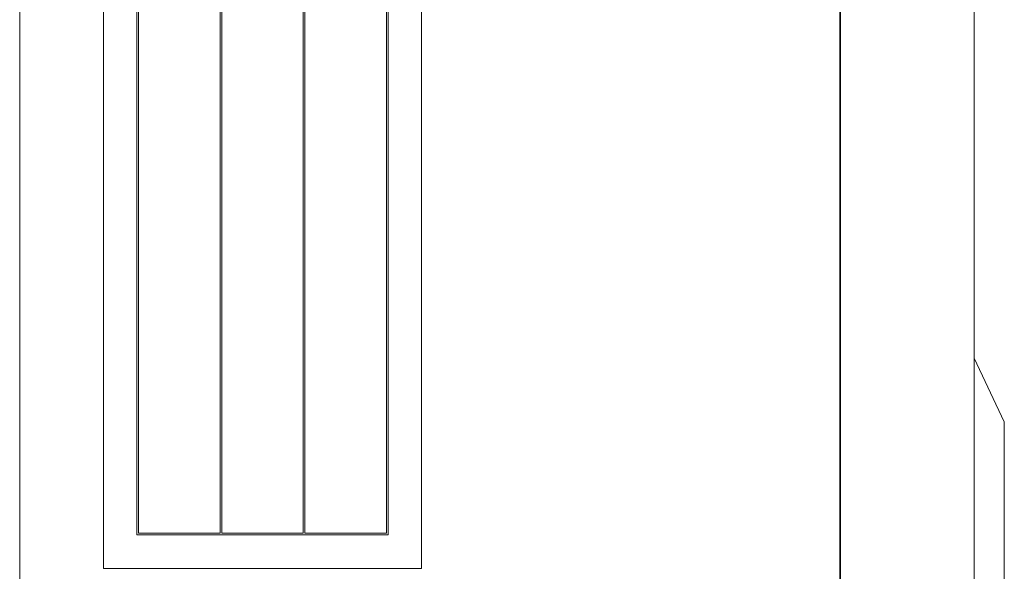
# Model space of a CAD drawing. Header units: millimetres. Extents: x 4 to 1188, y 1 to 840.
# Tile 16 of 123: x 408 to 427, y 255 to 266. Entities that reach past the tile are written whole.
import ezdxf

# ---------------------------------------------------------------- set-up
doc = ezdxf.new("R2010")
doc.units = ezdxf.units.MM
doc.layers.add('1', color=7, linetype='Continuous', true_color=0xffffff)

msp = doc.modelspace()

# ---------------------------------------------------------------- linework, layer by layer
at = {"layer": '1', "color": 154, "linetype": 'Continuous', "lineweight": 13}
for p, q in [((426.8046, 586.7325), (426.8046, 246.8746)), ((407.8046, 468.2775), (407.8046, 246.8746)), ((409.4713, 276.5413), (409.4713, 255.208)), ((415.8046, 255.208), (415.8046, 276.5413)), ((410.1379, 270.208), (410.1379, 255.8746)), ((410.1713, 255.908), (410.1713, 270.1746)), ((411.7933, 270.1746), (411.7933, 255.908)), ((411.8266, 255.908), (411.8266, 270.1746)), ((413.4486, 270.1746), (413.4486, 255.908)), ((413.4819, 255.908), (413.4819, 270.1746)), ((415.1046, 270.1746), (415.1046, 255.908)), ((415.1379, 255.8746), (415.1379, 270.208)), ((427.4046, 258.1246), (426.8046, 259.3945)), ((427.4046, 251.6246), (427.4046, 258.1246)), ((410.1379, 255.8746), (415.1379, 255.8746)), ((411.7933, 255.908), (410.1713, 255.908)), ((413.4486, 255.908), (411.8266, 255.908)), ((415.1046, 255.908), (413.4819, 255.908)), ((409.4713, 255.208), (415.8046, 255.208))]:
    msp.add_line(p, q, dxfattribs=at)
at = {"layer": '1', "color": 154, "linetype": 'Continuous', "lineweight": 35}
msp.add_line((424.1379, 586.3211), (424.1379, 246.8746), dxfattribs=at)

doc.saveas('drawing.dxf')
